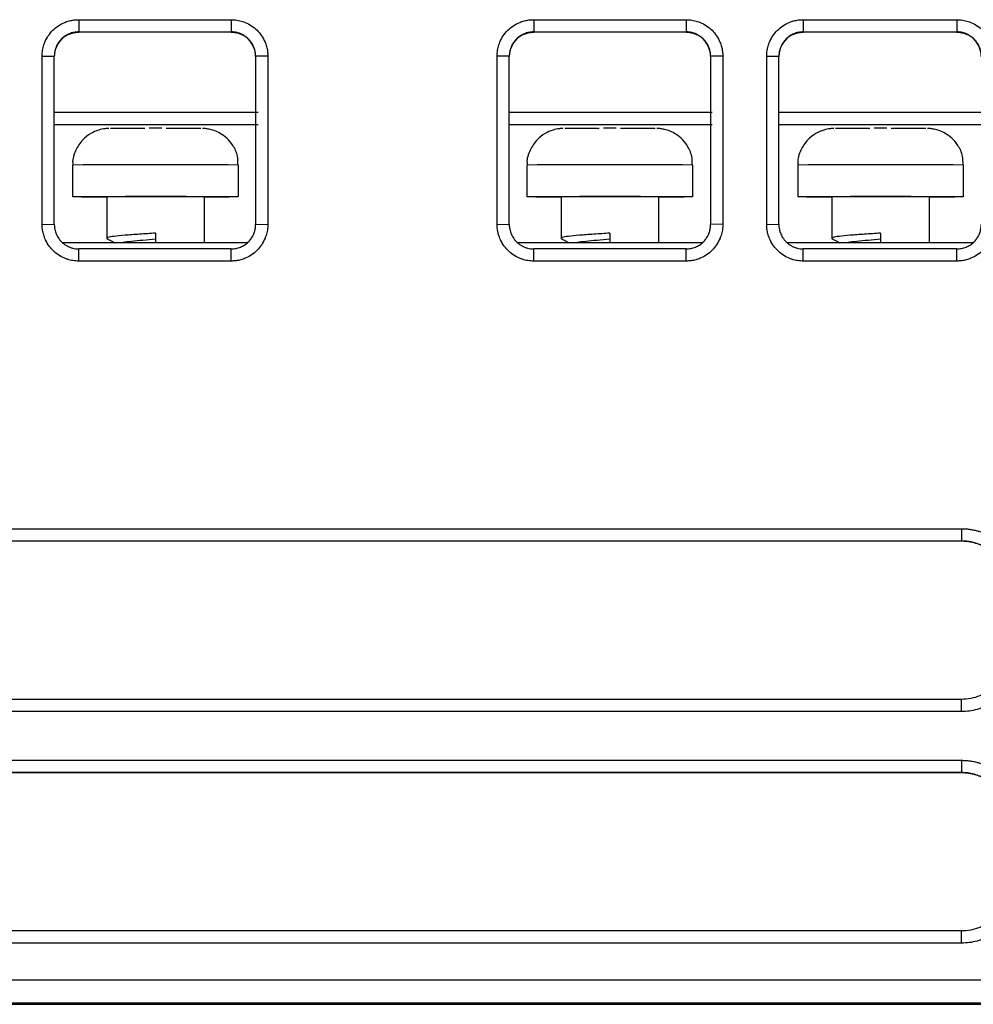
# Model space of a CAD drawing. Header units: millimetres. Extents: x 156922 to 157823, y 112322 to 113312.
# Tile 8 of 123: x 157442 to 157481, y 112521 to 112561. Entities that reach past the tile are written whole.
import ezdxf

# ---------------------------------------------------------------- set-up
doc = ezdxf.new("R2010")
doc.units = ezdxf.units.MM

msp = doc.modelspace()

# ---------------------------------------------------------------- linework, layer by layer
at = {"color": 7, "linetype": 'Continuous', "lineweight": 25}
for p, q in [((157444.484, 112561.144), (157450.737, 112561.144)), ((157444.484, 112561.144), (157444.484, 112560.642)), ((157450.737, 112561.144), (157450.737, 112560.642)), ((157463.137, 112561.144), (157469.39, 112561.144)), ((157463.137, 112561.144), (157463.137, 112560.642)), ((157469.39, 112561.144), (157469.39, 112560.642)), ((157474.19, 112561.144), (157480.487, 112561.144)), ((157474.19, 112561.144), (157474.19, 112560.642)), ((157480.487, 112561.144), (157480.487, 112560.642)), ((157444.484, 112560.642), (157450.737, 112560.642)), ((157444.484, 112560.642), (157444.484, 112560.632)), ((157450.737, 112560.632), (157444.484, 112560.632)), ((157450.737, 112560.632), (157450.737, 112560.642)), ((157463.137, 112560.642), (157469.39, 112560.642)), ((157463.137, 112560.642), (157463.137, 112560.632)), ((157469.39, 112560.632), (157463.137, 112560.632)), ((157469.39, 112560.632), (157469.39, 112560.642)), ((157474.19, 112560.642), (157480.487, 112560.642)), ((157474.19, 112560.642), (157474.19, 112560.632)), ((157480.487, 112560.632), (157474.19, 112560.632)), ((157480.487, 112560.632), (157480.487, 112560.642)), ((157442.984, 112552.754), (157442.984, 112559.653)), ((157442.984, 112559.653), (157443.484, 112559.643)), ((157443.484, 112552.743), (157443.484, 112559.643)), ((157452.237, 112559.653), (157451.737, 112559.643)), ((157451.737, 112559.643), (157451.737, 112552.743)), ((157452.237, 112559.653), (157452.237, 112552.754)), ((157461.637, 112552.754), (157461.637, 112559.653)), ((157462.137, 112559.643), (157461.637, 112559.653)), ((157462.137, 112552.743), (157462.137, 112559.643)), ((157470.89, 112559.653), (157470.39, 112559.643)), ((157470.39, 112559.643), (157470.39, 112552.743)), ((157470.89, 112559.653), (157470.89, 112552.754)), ((157472.69, 112552.754), (157472.69, 112559.653)), ((157472.69, 112559.653), (157473.19, 112559.643)), ((157473.19, 112552.743), (157473.19, 112559.643)), ((157443.484, 112557.348), (157451.836, 112557.348)), ((157462.137, 112557.348), (157470.462, 112557.348)), ((157473.19, 112557.348), (157481.562, 112557.348)), ((157443.484, 112556.851), (157451.836, 112556.851)), ((157447.636, 112556.689), (157447.375, 112556.689)), ((157447.897, 112556.689), (157447.636, 112556.689)), ((157462.137, 112556.851), (157470.462, 112556.851)), ((157466.262, 112556.689), (157466.001, 112556.689)), ((157466.523, 112556.689), (157466.262, 112556.689)), ((157473.19, 112556.851), (157481.562, 112556.851)), ((157477.362, 112556.689), (157477.101, 112556.689)), ((157477.623, 112556.689), (157477.362, 112556.689)), ((157444.236, 112555.183), (157444.236, 112553.883)), ((157451.036, 112553.883), (157451.036, 112555.183)), ((157462.862, 112555.183), (157462.862, 112553.883)), ((157469.662, 112553.883), (157469.662, 112555.183)), ((157473.962, 112555.183), (157473.962, 112553.883)), ((157480.762, 112553.883), (157480.762, 112555.183)), ((157444.605, 112553.878), (157445.636, 112553.878)), ((157445.636, 112553.883), (157445.636, 112552.183)), ((157449.636, 112551.989), (157449.636, 112553.883)), ((157449.636, 112553.878), (157450.666, 112553.878)), ((157463.223, 112553.878), (157464.262, 112553.878)), ((157464.262, 112553.883), (157464.262, 112552.183)), ((157468.262, 112551.989), (157468.262, 112553.883)), ((157468.262, 112553.878), (157469.301, 112553.878)), ((157474.323, 112553.878), (157475.362, 112553.878)), ((157475.362, 112553.883), (157475.362, 112552.183)), ((157479.362, 112551.989), (157479.362, 112553.883)), ((157479.362, 112553.878), (157480.401, 112553.878)), ((157442.984, 112552.754), (157443.484, 112552.743)), ((157451.737, 112552.743), (157452.237, 112552.754)), ((157461.637, 112552.754), (157462.137, 112552.743)), ((157470.89, 112552.754), (157470.39, 112552.743)), ((157472.69, 112552.754), (157473.19, 112552.743)), ((157447.636, 112552.389), (157447.636, 112551.989)), ((157466.262, 112552.389), (157466.262, 112551.989)), ((157477.362, 112552.389), (157477.362, 112551.989)), ((157451.388, 112551.989), (157443.834, 112551.989)), ((157450.737, 112551.743), (157444.484, 112551.743)), ((157444.484, 112551.245), (157444.484, 112551.743)), ((157450.737, 112551.245), (157450.737, 112551.743)), ((157470.041, 112551.989), (157462.487, 112551.989)), ((157469.39, 112551.743), (157463.137, 112551.743)), ((157463.137, 112551.245), (157463.137, 112551.743)), ((157469.39, 112551.245), (157469.39, 112551.743)), ((157481.138, 112551.989), (157473.54, 112551.989)), ((157480.487, 112551.743), (157474.19, 112551.743)), ((157474.19, 112551.245), (157474.19, 112551.743)), ((157480.487, 112551.245), (157480.487, 112551.743)), ((157450.737, 112551.245), (157444.484, 112551.245)), ((157469.39, 112551.245), (157463.137, 112551.245)), ((157480.487, 112551.245), (157474.19, 112551.245)), ((157437.672, 112540.27), (157480.672, 112540.27)), ((157480.672, 112540.27), (157480.672, 112539.768)), ((157437.672, 112539.768), (157480.672, 112539.768)), ((157437.672, 112539.766), (157480.672, 112539.766)), ((157480.672, 112539.766), (157480.672, 112539.768)), ((157480.672, 112533.27), (157437.672, 112533.27)), ((157480.672, 112532.771), (157480.672, 112533.27)), ((157480.672, 112532.771), (157437.672, 112532.771)), ((157437.672, 112530.772), (157480.672, 112530.772)), ((157480.672, 112530.772), (157480.672, 112530.27)), ((157437.672, 112530.27), (157480.672, 112530.27)), ((157480.672, 112530.268), (157437.672, 112530.268)), ((157480.672, 112530.268), (157480.672, 112530.27)), ((157480.672, 112523.772), (157437.672, 112523.772)), ((157480.672, 112523.274), (157480.672, 112523.772)), ((157480.672, 112523.274), (157437.672, 112523.274)), ((157398.329, 112521.772), (157520.015, 112521.772)), ((157399.77, 112521.77), (157518.575, 112521.77)), ((157399.819, 112520.82), (157518.525, 112520.819)), ((157399.822, 112520.765), (157518.522, 112520.765))]:
    msp.add_line(p, q, dxfattribs=at)
at = {"color": 7, "linetype": 'Continuous', "lineweight": 25, "flags": 128}
for points in [[(157444.605, 112553.878), (157444.29, 112553.881), (157444.257, 112553.884), (157444.51, 112553.887), (157445.026, 112553.89), (157445.763, 112553.892), (157446.658, 112553.893), (157447.636, 112553.894), (157448.613, 112553.893), (157449.508, 112553.892), (157450.245, 112553.89), (157450.762, 112553.887), (157451.014, 112553.884), (157450.981, 112553.881), (157450.666, 112553.878)], [(157463.223, 112553.878), (157462.914, 112553.881), (157462.885, 112553.884), (157463.141, 112553.887), (157463.658, 112553.89), (157464.394, 112553.892), (157465.287, 112553.893), (157466.262, 112553.894), (157467.237, 112553.893), (157468.13, 112553.892), (157468.866, 112553.89), (157469.384, 112553.887), (157469.639, 112553.884), (157469.611, 112553.881), (157469.301, 112553.878)], [(157474.323, 112553.878), (157474.014, 112553.881), (157473.985, 112553.884), (157474.241, 112553.887), (157474.758, 112553.89), (157475.494, 112553.892), (157476.387, 112553.893), (157477.362, 112553.894), (157478.337, 112553.893), (157479.23, 112553.892), (157479.966, 112553.89), (157480.484, 112553.887), (157480.739, 112553.884), (157480.711, 112553.881), (157480.401, 112553.878)]]:
    msp.add_lwpolyline(points, dxfattribs=at)
at = {"color": 7, "linetype": 'Continuous', "lineweight": 25}
for centre, radius, start, end in [((157447.05, 112375.894), 180.794, 89.97751, 90.3939), ((157448.222, 112375.894), 180.794, 89.6061, 90.02249), ((157465.676, 112375.894), 180.794, 89.97751, 90.3939), ((157466.848, 112375.894), 180.794, 89.6061, 90.02249), ((157476.776, 112375.894), 180.794, 89.97751, 90.3939), ((157477.948, 112375.894), 180.794, 89.6061, 90.02249), ((157447.636, 112145.206), 409.991, 89.52485, 90.47515), ((157466.262, 112144.585), 410.612, 89.52557, 90.47443), ((157477.362, 112144.585), 410.612, 89.52557, 90.47443), ((157447.636, 112331.995), 221.896, 89.48357, 90.51643), ((157466.262, 112331.111), 222.78, 89.48562, 90.51438), ((157477.362, 112331.111), 222.78, 89.48562, 90.51438)]:
    msp.add_arc(centre, radius, start, end, dxfattribs=at)
for centre, major_axis, start_param, end_param in [((157444.484, 112559.634), (1, 0), 2.039212, 3.141593), ((157450.737, 112559.634), (1, 0), 0, 1.104122), ((157463.137, 112559.634), (1, 0), 2.039212, 3.141593), ((157469.39, 112559.634), (1, 0), 0, 1.104122), ((157474.19, 112559.634), (1, 0), 2.039212, 3.141593), ((157480.487, 112559.634), (1, 0), 0, 1.104122), ((157480.672, 112537.766), (2, 0), 0, 1.570796)]:
    msp.add_ellipse(centre, major_axis=major_axis, ratio=0.999936, start_param=start_param, end_param=end_param, dxfattribs=at)
for points, knots in [([(157442.984, 112559.653), (157442.985, 112559.693), (157442.987, 112559.771), (157443.001, 112559.887), (157443.024, 112560.002), (157443.056, 112560.115), (157443.118, 112560.28), (157443.23, 112560.488), (157443.418, 112560.715), (157443.646, 112560.902), (157443.879, 112561.025), (157444.095, 112561.098), (157444.288, 112561.137), (157444.419, 112561.142), (157444.484, 112561.144)], [0, 0, 0, 0, 0.050258, 0.100081, 0.149784, 0.199686, 0.250101, 0.374776, 0.49987, 0.624611, 0.749648, 0.83316, 0.916132, 1, 1, 1, 1]), ([(157450.737, 112561.144), (157450.777, 112561.143), (157450.855, 112561.141), (157450.972, 112561.127), (157451.087, 112561.105), (157451.2, 112561.073), (157451.365, 112561.013), (157451.574, 112560.903), (157451.803, 112560.716), (157451.991, 112560.489), (157452.116, 112560.258), (157452.19, 112560.042), (157452.23, 112559.849), (157452.235, 112559.719), (157452.237, 112559.653)], [0, 0, 0, 0, 0.050329, 0.100198, 0.149911, 0.199779, 0.250104, 0.374898, 0.499881, 0.624691, 0.749652, 0.833311, 0.916266, 1, 1, 1, 1]), ([(157461.637, 112559.653), (157461.638, 112559.693), (157461.64, 112559.771), (157461.654, 112559.887), (157461.677, 112560.002), (157461.709, 112560.115), (157461.771, 112560.28), (157461.883, 112560.488), (157462.071, 112560.715), (157462.299, 112560.902), (157462.532, 112561.025), (157462.748, 112561.098), (157462.941, 112561.137), (157463.072, 112561.142), (157463.137, 112561.144)], [0, 0, 0, 0, 0.0502557, 0.100077, 0.14978, 0.1996831, 0.250101, 0.3747805, 0.4998701, 0.6246112, 0.7496476, 0.8331583, 0.9161305, 1, 1, 1, 1]), ([(157469.39, 112561.144), (157469.43, 112561.143), (157469.508, 112561.141), (157469.625, 112561.127), (157469.74, 112561.105), (157469.853, 112561.073), (157470.018, 112561.013), (157470.227, 112560.903), (157470.456, 112560.716), (157470.644, 112560.489), (157470.769, 112560.258), (157470.843, 112560.042), (157470.883, 112559.849), (157470.888, 112559.719), (157470.89, 112559.653)], [0, 0, 0, 0, 0.050331, 0.1002, 0.149914, 0.19978, 0.250104, 0.374897, 0.499881, 0.624692, 0.749652, 0.833311, 0.916265, 1, 1, 1, 1]), ([(157472.69, 112559.653), (157472.691, 112559.693), (157472.693, 112559.771), (157472.707, 112559.887), (157472.73, 112560.002), (157472.762, 112560.115), (157472.824, 112560.28), (157472.936, 112560.488), (157473.124, 112560.715), (157473.352, 112560.902), (157473.585, 112561.025), (157473.801, 112561.098), (157473.994, 112561.137), (157474.125, 112561.142), (157474.19, 112561.144)], [0, 0, 0, 0, 0.050258, 0.100081, 0.149784, 0.199686, 0.250101, 0.374777, 0.49987, 0.624611, 0.749648, 0.83316, 0.916132, 1, 1, 1, 1]), ([(157480.487, 112561.144), (157480.527, 112561.143), (157480.605, 112561.141), (157480.722, 112561.127), (157480.837, 112561.105), (157480.95, 112561.073), (157481.115, 112561.013), (157481.324, 112560.903), (157481.553, 112560.716), (157481.741, 112560.489), (157481.866, 112560.258), (157481.94, 112560.042), (157481.98, 112559.849), (157481.985, 112559.719), (157481.987, 112559.653)], [0, 0, 0, 0, 0.050332, 0.100202, 0.149916, 0.199781, 0.250104, 0.374896, 0.499881, 0.624695, 0.749652, 0.833308, 0.916262, 1, 1, 1, 1]), ([(157444.484, 112560.642), (157444.451, 112560.641), (157444.385, 112560.64), (157444.288, 112560.624), (157444.194, 112560.601), (157444.104, 112560.569), (157444.019, 112560.529), (157443.939, 112560.483), (157443.865, 112560.43), (157443.798, 112560.371), (157443.736, 112560.308), (157443.682, 112560.241), (157443.634, 112560.17), (157443.593, 112560.098), (157443.558, 112560.023), (157443.531, 112559.947), (157443.51, 112559.87), (157443.495, 112559.794), (157443.486, 112559.718), (157443.485, 112559.667), (157443.484, 112559.643)], [0, 0, 0, 0, 0.063397, 0.125871, 0.187422, 0.248051, 0.307757, 0.36654, 0.4244, 0.481338, 0.537354, 0.592447, 0.646618, 0.699866, 0.752193, 0.803598, 0.854081, 0.903642, 0.952282, 1, 1, 1, 1]), ([(157444.033, 112560.526), (157444.041, 112560.53), (157444.06, 112560.539), (157444.106, 112560.56), (157444.172, 112560.584), (157444.246, 112560.605), (157444.312, 112560.618), (157444.365, 112560.626), (157444.415, 112560.63), (157444.454, 112560.632), (157444.476, 112560.632), (157444.484, 112560.632)], [0, 0, 0, 0, 0.081132, 0.179661, 0.399675, 0.599745, 0.692377, 0.794918, 0.892023, 0.960138, 1, 1, 1, 1]), ([(157451.737, 112559.643), (157451.736, 112559.677), (157451.734, 112559.747), (157451.717, 112559.852), (157451.688, 112559.958), (157451.647, 112560.062), (157451.593, 112560.164), (157451.526, 112560.261), (157451.446, 112560.352), (157451.353, 112560.434), (157451.248, 112560.505), (157451.132, 112560.564), (157451.007, 112560.608), (157450.874, 112560.637), (157450.783, 112560.641), (157450.737, 112560.642)], [0, 0, 0, 0, 0.065943, 0.133715, 0.203317, 0.274748, 0.34801, 0.423101, 0.500023, 0.578775, 0.659359, 0.741773, 0.826017, 0.912093, 1, 1, 1, 1]), ([(157450.737, 112560.632), (157450.744, 112560.632), (157450.762, 112560.632), (157450.792, 112560.631), (157450.832, 112560.628), (157450.878, 112560.623), (157450.926, 112560.615), (157450.973, 112560.605), (157451.019, 112560.593), (157451.068, 112560.577), (157451.113, 112560.561), (157451.153, 112560.543), (157451.176, 112560.532), (157451.187, 112560.527)], [0, 0, 0, 0, 0.034364, 0.086073, 0.155884, 0.244087, 0.340197, 0.422842, 0.535009, 0.65419, 0.780812, 0.889935, 1, 1, 1, 1]), ([(157463.137, 112560.642), (157463.104, 112560.641), (157463.038, 112560.64), (157462.941, 112560.624), (157462.847, 112560.601), (157462.757, 112560.569), (157462.672, 112560.529), (157462.593, 112560.483), (157462.519, 112560.43), (157462.451, 112560.371), (157462.389, 112560.308), (157462.335, 112560.241), (157462.287, 112560.171), (157462.246, 112560.098), (157462.211, 112560.023), (157462.184, 112559.947), (157462.163, 112559.87), (157462.148, 112559.794), (157462.139, 112559.718), (157462.138, 112559.667), (157462.137, 112559.643)], [0, 0, 0, 0, 0.063377, 0.125833, 0.187369, 0.247985, 0.30768, 0.366454, 0.424309, 0.481243, 0.537258, 0.592352, 0.646526, 0.699781, 0.752116, 0.803531, 0.854027, 0.903604, 0.952262, 1, 1, 1, 1]), ([(157462.686, 112560.526), (157462.694, 112560.53), (157462.713, 112560.539), (157462.759, 112560.56), (157462.825, 112560.584), (157462.899, 112560.605), (157462.965, 112560.618), (157463.018, 112560.626), (157463.068, 112560.63), (157463.107, 112560.632), (157463.129, 112560.632), (157463.137, 112560.632)], [0, 0, 0, 0, 0.081132, 0.179661, 0.399675, 0.599745, 0.692377, 0.794918, 0.892023, 0.960138, 1, 1, 1, 1]), ([(157470.39, 112559.643), (157470.389, 112559.677), (157470.387, 112559.747), (157470.37, 112559.852), (157470.341, 112559.958), (157470.3, 112560.062), (157470.246, 112560.164), (157470.179, 112560.261), (157470.099, 112560.352), (157470.006, 112560.434), (157469.901, 112560.505), (157469.785, 112560.564), (157469.66, 112560.608), (157469.527, 112560.637), (157469.436, 112560.641), (157469.39, 112560.642)], [0, 0, 0, 0, 0.065943, 0.133715, 0.203317, 0.274748, 0.34801, 0.423101, 0.500023, 0.578775, 0.659359, 0.741773, 0.826017, 0.912093, 1, 1, 1, 1]), ([(157469.39, 112560.632), (157469.397, 112560.632), (157469.415, 112560.632), (157469.445, 112560.631), (157469.485, 112560.628), (157469.531, 112560.623), (157469.579, 112560.615), (157469.626, 112560.605), (157469.672, 112560.593), (157469.721, 112560.577), (157469.766, 112560.561), (157469.806, 112560.543), (157469.829, 112560.532), (157469.84, 112560.527)], [0, 0, 0, 0, 0.034364, 0.086073, 0.155884, 0.244087, 0.340197, 0.422842, 0.535009, 0.65419, 0.780812, 0.889935, 1, 1, 1, 1]), ([(157474.19, 112560.642), (157474.157, 112560.641), (157474.091, 112560.64), (157473.994, 112560.624), (157473.9, 112560.601), (157473.81, 112560.569), (157473.725, 112560.529), (157473.645, 112560.483), (157473.571, 112560.43), (157473.504, 112560.371), (157473.442, 112560.308), (157473.388, 112560.241), (157473.34, 112560.17), (157473.299, 112560.098), (157473.264, 112560.023), (157473.237, 112559.947), (157473.216, 112559.87), (157473.201, 112559.794), (157473.192, 112559.718), (157473.191, 112559.667), (157473.19, 112559.643)], [0, 0, 0, 0, 0.06339, 0.125858, 0.187404, 0.248028, 0.307731, 0.366511, 0.424369, 0.481306, 0.537321, 0.592415, 0.646587, 0.699838, 0.752167, 0.803575, 0.854063, 0.903629, 0.952275, 1, 1, 1, 1]), ([(157473.739, 112560.526), (157473.747, 112560.53), (157473.766, 112560.539), (157473.812, 112560.56), (157473.878, 112560.584), (157473.952, 112560.605), (157474.018, 112560.618), (157474.071, 112560.626), (157474.121, 112560.63), (157474.16, 112560.632), (157474.182, 112560.632), (157474.19, 112560.632)], [0, 0, 0, 0, 0.081132, 0.179661, 0.399675, 0.599745, 0.692377, 0.794918, 0.892023, 0.960138, 1, 1, 1, 1]), ([(157481.487, 112559.643), (157481.486, 112559.677), (157481.484, 112559.747), (157481.467, 112559.852), (157481.438, 112559.958), (157481.397, 112560.062), (157481.343, 112560.164), (157481.276, 112560.261), (157481.196, 112560.352), (157481.103, 112560.434), (157480.998, 112560.505), (157480.882, 112560.564), (157480.757, 112560.608), (157480.624, 112560.637), (157480.533, 112560.641), (157480.487, 112560.642)], [0, 0, 0, 0, 0.065943, 0.133715, 0.203317, 0.274748, 0.34801, 0.423101, 0.500023, 0.578775, 0.659359, 0.741773, 0.826017, 0.912093, 1, 1, 1, 1]), ([(157480.487, 112560.632), (157480.494, 112560.632), (157480.512, 112560.632), (157480.542, 112560.631), (157480.582, 112560.628), (157480.628, 112560.623), (157480.676, 112560.615), (157480.723, 112560.605), (157480.769, 112560.593), (157480.818, 112560.577), (157480.863, 112560.561), (157480.903, 112560.543), (157480.926, 112560.532), (157480.937, 112560.527)], [0, 0, 0, 0, 0.034364, 0.086073, 0.155884, 0.244087, 0.340197, 0.422842, 0.535009, 0.65419, 0.780812, 0.889935, 1, 1, 1, 1]), ([(157445.713, 112556.683), (157445.703, 112556.683), (157445.689, 112556.683), (157445.632, 112556.68), (157445.507, 112556.669), (157445.274, 112556.622), (157444.953, 112556.482), (157444.609, 112556.212), (157444.345, 112555.798), (157444.212, 112555.416), (157444.246, 112555.207), (157444.252, 112555.175)], [0, 0, 0, 0, 0.054514, 0.076528, 0.106631, 0.217902, 0.361607, 0.533784, 0.742003, 0.960875, 1, 1, 1, 1]), ([(157451.014, 112555.185), (157451.014, 112555.307), (157451.014, 112555.59), (157450.833, 112555.973), (157450.577, 112556.283), (157450.307, 112556.481), (157450.057, 112556.597), (157449.851, 112556.653), (157449.707, 112556.674), (157449.631, 112556.68), (157449.598, 112556.682), (157449.574, 112556.683), (157449.562, 112556.683), (157449.555, 112556.683)], [0, 0, 0, 0, 0.148059, 0.343581, 0.503458, 0.63866, 0.750962, 0.839477, 0.901146, 0.92695, 0.945128, 0.967538, 1, 1, 1, 1]), ([(157464.339, 112556.683), (157464.329, 112556.683), (157464.315, 112556.682), (157464.259, 112556.679), (157464.134, 112556.669), (157463.9, 112556.622), (157463.58, 112556.481), (157463.235, 112556.212), (157462.971, 112555.798), (157462.838, 112555.416), (157462.873, 112555.207), (157462.878, 112555.175)], [0, 0, 0, 0, 0.054515, 0.07653, 0.106633, 0.217907, 0.361615, 0.533795, 0.742019, 0.960896, 1, 1, 1, 1]), ([(157469.64, 112555.185), (157469.64, 112555.307), (157469.64, 112555.59), (157469.459, 112555.973), (157469.204, 112556.283), (157468.933, 112556.481), (157468.683, 112556.596), (157468.477, 112556.653), (157468.334, 112556.674), (157468.258, 112556.68), (157468.225, 112556.682), (157468.2, 112556.683), (157468.188, 112556.683), (157468.181, 112556.683)], [0, 0, 0, 0, 0.148036, 0.343564, 0.503445, 0.63865, 0.750956, 0.839473, 0.901144, 0.926948, 0.945127, 0.967537, 1, 1, 1, 1]), ([(157475.439, 112556.683), (157475.429, 112556.683), (157475.415, 112556.682), (157475.359, 112556.679), (157475.234, 112556.669), (157475, 112556.622), (157474.68, 112556.481), (157474.335, 112556.212), (157474.071, 112555.798), (157473.938, 112555.416), (157473.973, 112555.207), (157473.978, 112555.175)], [0, 0, 0, 0, 0.054515, 0.07653, 0.106633, 0.217907, 0.361615, 0.533795, 0.742019, 0.960896, 1, 1, 1, 1]), ([(157480.74, 112555.185), (157480.74, 112555.307), (157480.74, 112555.59), (157480.559, 112555.973), (157480.304, 112556.283), (157480.033, 112556.481), (157479.783, 112556.596), (157479.577, 112556.653), (157479.434, 112556.674), (157479.358, 112556.68), (157479.325, 112556.682), (157479.3, 112556.683), (157479.288, 112556.683), (157479.281, 112556.683)], [0, 0, 0, 0, 0.148036, 0.343564, 0.503445, 0.63865, 0.750956, 0.839473, 0.901144, 0.926948, 0.945127, 0.967537, 1, 1, 1, 1]), ([(157444.484, 112551.245), (157444.445, 112551.246), (157444.366, 112551.247), (157444.249, 112551.262), (157444.133, 112551.285), (157444.02, 112551.317), (157443.854, 112551.379), (157443.644, 112551.492), (157443.416, 112551.681), (157443.228, 112551.911), (157443.104, 112552.145), (157443.031, 112552.362), (157442.991, 112552.556), (157442.987, 112552.688), (157442.984, 112552.754)], [0, 0, 0, 0, 0.050248, 0.100064, 0.149766, 0.199673, 0.250098, 0.374789, 0.499865, 0.6246, 0.74964, 0.833189, 0.916165, 1, 1, 1, 1]), ([(157443.484, 112552.743), (157443.485, 112552.711), (157443.487, 112552.645), (157443.502, 112552.547), (157443.527, 112552.448), (157443.562, 112552.351), (157443.609, 112552.255), (157443.667, 112552.163), (157443.736, 112552.076), (157443.817, 112551.996), (157443.907, 112551.923), (157444.008, 112551.861), (157444.117, 112551.81), (157444.234, 112551.772), (157444.358, 112551.748), (157444.442, 112551.745), (157444.484, 112551.743)], [0, 0, 0, 0, 0.0616804, 0.1248597, 0.1895381, 0.2557158, 0.3233932, 0.3925704, 0.4632476, 0.5354249, 0.6091026, 0.6842808, 0.7609595, 0.8391389, 0.918819, 1, 1, 1, 1]), ([(157452.237, 112552.754), (157452.236, 112552.714), (157452.235, 112552.635), (157452.221, 112552.518), (157452.198, 112552.402), (157452.166, 112552.289), (157452.105, 112552.122), (157451.994, 112551.912), (157451.807, 112551.682), (157451.579, 112551.492), (157451.346, 112551.367), (157451.128, 112551.292), (157450.935, 112551.252), (157450.803, 112551.247), (157450.737, 112551.245)], [0, 0, 0, 0, 0.050317, 0.10018, 0.149894, 0.199766, 0.250102, 0.374914, 0.499875, 0.624687, 0.749644, 0.833308, 0.916265, 1, 1, 1, 1]), ([(157450.737, 112551.743), (157450.77, 112551.744), (157450.836, 112551.746), (157450.933, 112551.761), (157451.027, 112551.784), (157451.117, 112551.816), (157451.202, 112551.856), (157451.281, 112551.902), (157451.355, 112551.955), (157451.423, 112552.013), (157451.485, 112552.077), (157451.539, 112552.144), (157451.587, 112552.214), (157451.629, 112552.287), (157451.663, 112552.362), (157451.691, 112552.438), (157451.712, 112552.514), (157451.727, 112552.591), (157451.736, 112552.667), (157451.737, 112552.718), (157451.737, 112552.743)], [0, 0, 0, 0, 0.063239, 0.125574, 0.187004, 0.24753, 0.307152, 0.36587, 0.423684, 0.480594, 0.5366, 0.591703, 0.645902, 0.699197, 0.751588, 0.803077, 0.853662, 0.903344, 0.952124, 1, 1, 1, 1]), ([(157463.137, 112551.245), (157463.098, 112551.246), (157463.019, 112551.247), (157462.902, 112551.262), (157462.786, 112551.285), (157462.673, 112551.317), (157462.507, 112551.379), (157462.297, 112551.492), (157462.069, 112551.681), (157461.881, 112551.911), (157461.757, 112552.145), (157461.684, 112552.362), (157461.644, 112552.556), (157461.64, 112552.688), (157461.637, 112552.754)], [0, 0, 0, 0, 0.050249, 0.100067, 0.149769, 0.199675, 0.250098, 0.374788, 0.499865, 0.624601, 0.74964, 0.833189, 0.916164, 1, 1, 1, 1]), ([(157462.137, 112552.743), (157462.138, 112552.711), (157462.14, 112552.645), (157462.155, 112552.547), (157462.18, 112552.448), (157462.215, 112552.351), (157462.262, 112552.255), (157462.32, 112552.163), (157462.389, 112552.076), (157462.47, 112551.996), (157462.56, 112551.923), (157462.661, 112551.861), (157462.77, 112551.81), (157462.887, 112551.772), (157463.011, 112551.748), (157463.095, 112551.745), (157463.137, 112551.743)], [0, 0, 0, 0, 0.06168, 0.12486, 0.189538, 0.255716, 0.323393, 0.39257, 0.463248, 0.535425, 0.609103, 0.684281, 0.760959, 0.839139, 0.918819, 1, 1, 1, 1]), ([(157470.89, 112552.754), (157470.889, 112552.714), (157470.888, 112552.635), (157470.874, 112552.518), (157470.851, 112552.402), (157470.819, 112552.289), (157470.758, 112552.122), (157470.647, 112551.912), (157470.46, 112551.682), (157470.232, 112551.492), (157469.999, 112551.367), (157469.781, 112551.292), (157469.588, 112551.252), (157469.456, 112551.247), (157469.39, 112551.245)], [0, 0, 0, 0, 0.050313, 0.100174, 0.149888, 0.199762, 0.250102, 0.374919, 0.499875, 0.624687, 0.749644, 0.833306, 0.916263, 1, 1, 1, 1]), ([(157469.39, 112551.743), (157469.423, 112551.744), (157469.489, 112551.746), (157469.586, 112551.761), (157469.68, 112551.784), (157469.77, 112551.816), (157469.855, 112551.856), (157469.934, 112551.902), (157470.008, 112551.955), (157470.076, 112552.013), (157470.138, 112552.077), (157470.192, 112552.144), (157470.24, 112552.214), (157470.282, 112552.287), (157470.316, 112552.362), (157470.344, 112552.438), (157470.365, 112552.514), (157470.38, 112552.591), (157470.389, 112552.667), (157470.39, 112552.718), (157470.39, 112552.743)], [0, 0, 0, 0, 0.063226, 0.12555, 0.186971, 0.247489, 0.307104, 0.365817, 0.423627, 0.480535, 0.53654, 0.591643, 0.645844, 0.699143, 0.75154, 0.803035, 0.853629, 0.90332, 0.952111, 1, 1, 1, 1]), ([(157474.19, 112551.245), (157474.151, 112551.246), (157474.072, 112551.247), (157473.955, 112551.262), (157473.839, 112551.285), (157473.726, 112551.317), (157473.56, 112551.379), (157473.35, 112551.492), (157473.122, 112551.681), (157472.934, 112551.911), (157472.81, 112552.145), (157472.737, 112552.362), (157472.697, 112552.556), (157472.693, 112552.688), (157472.69, 112552.754)], [0, 0, 0, 0, 0.050246, 0.100063, 0.149765, 0.199672, 0.250099, 0.37479, 0.499865, 0.624597, 0.749639, 0.833193, 0.916169, 1, 1, 1, 1]), ([(157473.19, 112552.743), (157473.191, 112552.711), (157473.193, 112552.645), (157473.208, 112552.547), (157473.233, 112552.448), (157473.268, 112552.351), (157473.315, 112552.255), (157473.373, 112552.163), (157473.442, 112552.076), (157473.523, 112551.996), (157473.613, 112551.923), (157473.714, 112551.861), (157473.823, 112551.81), (157473.94, 112551.772), (157474.064, 112551.748), (157474.148, 112551.745), (157474.19, 112551.743)], [0, 0, 0, 0, 0.0616804, 0.1248597, 0.1895381, 0.2557158, 0.3233932, 0.3925704, 0.4632476, 0.5354249, 0.6091026, 0.6842808, 0.7609595, 0.8391389, 0.918819, 1, 1, 1, 1]), ([(157481.987, 112552.754), (157481.986, 112552.714), (157481.985, 112552.635), (157481.971, 112552.518), (157481.948, 112552.402), (157481.916, 112552.289), (157481.855, 112552.122), (157481.744, 112551.912), (157481.557, 112551.682), (157481.329, 112551.492), (157481.096, 112551.367), (157480.878, 112551.292), (157480.685, 112551.252), (157480.553, 112551.247), (157480.487, 112551.245)], [0, 0, 0, 0, 0.0503169, 0.1001798, 0.1498935, 0.1997661, 0.2501022, 0.3749145, 0.4998753, 0.6246866, 0.7496437, 0.8333075, 0.9162648, 1, 1, 1, 1]), ([(157480.487, 112551.743), (157480.52, 112551.744), (157480.586, 112551.746), (157480.683, 112551.761), (157480.777, 112551.784), (157480.867, 112551.816), (157480.952, 112551.856), (157481.031, 112551.902), (157481.105, 112551.955), (157481.173, 112552.013), (157481.235, 112552.077), (157481.289, 112552.144), (157481.337, 112552.214), (157481.379, 112552.287), (157481.413, 112552.362), (157481.441, 112552.438), (157481.462, 112552.514), (157481.477, 112552.591), (157481.486, 112552.667), (157481.487, 112552.718), (157481.487, 112552.743)], [0, 0, 0, 0, 0.063227, 0.125552, 0.186973, 0.247492, 0.307108, 0.365821, 0.423631, 0.480539, 0.536545, 0.591648, 0.645849, 0.699147, 0.751544, 0.803038, 0.853631, 0.903322, 0.952112, 1, 1, 1, 1]), ([(157447.636, 112552.389), (157447.411, 112552.375), (157446.96, 112552.347), (157446.364, 112552.301), (157445.902, 112552.259), (157445.666, 112552.211), (157445.59, 112552.183), (157445.649, 112552.169), (157445.65, 112552.168)], [0, 0, 0, 0, 0.2002196, 0.4023226, 0.6008657, 0.8036275, 0.9960474, 1, 1, 1, 1]), ([(157445.648, 112552.168), (157445.721, 112552.126), (157445.823, 112552.066), (157445.926, 112552.007), (157445.956, 112551.989)], [0, 0, 0, 0, 0.709328, 1, 1, 1, 1]), ([(157447.636, 112552.138), (157447.459, 112552.124), (157447.105, 112552.095), (157446.645, 112552.05), (157446.337, 112552.016), (157446.254, 112551.995), (157446.23, 112551.989)], [0, 0, 0, 0, 0.294737, 0.592261, 0.884517, 1, 1, 1, 1]), ([(157466.262, 112552.389), (157466.038, 112552.375), (157465.586, 112552.346), (157464.99, 112552.301), (157464.529, 112552.259), (157464.293, 112552.212), (157464.218, 112552.184), (157464.276, 112552.169), (157464.278, 112552.168)], [0, 0, 0, 0, 0.2002, 0.402283, 0.600807, 0.803549, 0.993269, 1, 1, 1, 1]), ([(157464.275, 112552.168), (157464.347, 112552.126), (157464.45, 112552.066), (157464.552, 112552.007), (157464.582, 112551.989)], [0, 0, 0, 0, 0.709328, 1, 1, 1, 1]), ([(157466.262, 112552.138), (157466.086, 112552.124), (157465.731, 112552.095), (157465.271, 112552.05), (157464.963, 112552.016), (157464.88, 112551.995), (157464.857, 112551.989)], [0, 0, 0, 0, 0.294737, 0.592261, 0.884517, 1, 1, 1, 1]), ([(157477.362, 112552.389), (157477.138, 112552.375), (157476.686, 112552.346), (157476.09, 112552.301), (157475.629, 112552.259), (157475.393, 112552.212), (157475.318, 112552.184), (157475.376, 112552.169), (157475.378, 112552.168)], [0, 0, 0, 0, 0.2002, 0.402283, 0.600807, 0.803549, 0.993269, 1, 1, 1, 1]), ([(157475.375, 112552.168), (157475.447, 112552.126), (157475.55, 112552.066), (157475.652, 112552.007), (157475.682, 112551.989)], [0, 0, 0, 0, 0.709328, 1, 1, 1, 1]), ([(157477.362, 112552.138), (157477.186, 112552.124), (157476.831, 112552.095), (157476.371, 112552.05), (157476.063, 112552.016), (157475.98, 112551.995), (157475.957, 112551.989)], [0, 0, 0, 0, 0.294737, 0.592261, 0.884517, 1, 1, 1, 1]), ([(157480.672, 112540.27), (157480.727, 112540.269), (157480.836, 112540.267), (157480.999, 112540.251), (157481.159, 112540.224), (157481.318, 112540.188), (157481.474, 112540.14), (157481.729, 112540.045), (157482.069, 112539.866), (157482.449, 112539.553), (157482.764, 112539.174), (157482.97, 112538.788), (157483.093, 112538.427), (157483.16, 112538.106), (157483.168, 112537.888), (157483.172, 112537.779)], [0, 0, 0, 0, 0.041995, 0.083634, 0.125095, 0.166555, 0.208197, 0.250195, 0.375063, 0.500044, 0.624921, 0.749881, 0.833507, 0.91639, 1, 1, 1, 1]), ([(157480.672, 112539.768), (157480.722, 112539.768), (157480.869, 112539.763), (157481.063, 112539.734), (157481.297, 112539.672), (157481.522, 112539.586), (157481.734, 112539.468), (157481.936, 112539.324), (157482.125, 112539.154), (157482.301, 112538.939), (157482.434, 112538.724), (157482.552, 112538.473), (157482.647, 112538.154), (157482.672, 112537.898), (157482.672, 112537.768)], [2, 2, 2, 2, 2.262219, 2.777915, 3.032734, 3.539375, 4.046373, 4.313401, 4.848735, 5.383759, 5.783286, 6.181291, 6.852415, 7.537427, 7.537427, 7.537427, 7.537427]), ([(157483.172, 112535.28), (157483.171, 112535.225), (157483.169, 112535.116), (157483.153, 112534.952), (157483.127, 112534.791), (157483.09, 112534.632), (157483.042, 112534.475), (157482.946, 112534.219), (157482.766, 112533.879), (157482.453, 112533.497), (157482.073, 112533.182), (157481.684, 112532.974), (157481.322, 112532.85), (157481, 112532.784), (157480.782, 112532.776), (157480.672, 112532.771)], [0, 0, 0, 0, 0.041995, 0.083634, 0.125094, 0.166555, 0.208197, 0.250196, 0.375069, 0.500044, 0.62492, 0.74988, 0.833505, 0.916388, 1, 1, 1, 1]), ([(157482.672, 112535.27), (157482.672, 112535.22), (157482.667, 112535.073), (157482.638, 112534.878), (157482.576, 112534.644), (157482.489, 112534.418), (157482.371, 112534.206), (157482.227, 112534.005), (157482.058, 112533.817), (157481.844, 112533.642), (157481.631, 112533.51), (157481.38, 112533.391), (157481.06, 112533.295), (157480.802, 112533.27), (157480.672, 112533.27)], [2, 2, 2, 2, 2.260462, 2.775589, 3.029963, 3.535487, 4.04122, 4.305596, 4.835642, 5.365382, 5.760949, 6.155071, 6.826757, 7.513124, 7.513124, 7.513124, 7.513124]), ([(157480.672, 112530.772), (157480.727, 112530.771), (157480.836, 112530.769), (157480.999, 112530.753), (157481.159, 112530.726), (157481.318, 112530.69), (157481.474, 112530.642), (157481.729, 112530.547), (157482.069, 112530.368), (157482.449, 112530.055), (157482.764, 112529.676), (157482.97, 112529.29), (157483.093, 112528.929), (157483.16, 112528.608), (157483.168, 112528.39), (157483.172, 112528.281)], [0, 0, 0, 0, 0.041996, 0.083636, 0.125096, 0.166557, 0.208198, 0.250195, 0.375068, 0.500044, 0.624917, 0.749881, 0.833506, 0.91639, 1, 1, 1, 1]), ([(157480.672, 112530.27), (157480.722, 112530.27), (157480.869, 112530.265), (157481.063, 112530.236), (157481.297, 112530.174), (157481.522, 112530.088), (157481.734, 112529.97), (157481.936, 112529.826), (157482.125, 112529.656), (157482.301, 112529.441), (157482.434, 112529.226), (157482.552, 112528.975), (157482.647, 112528.656), (157482.672, 112528.4), (157482.672, 112528.271)], [2, 2, 2, 2, 2.262218, 2.777911, 3.03273, 3.53937, 4.046368, 4.313397, 4.848732, 5.383757, 5.783283, 6.181286, 6.852408, 7.537417, 7.537417, 7.537417, 7.537417]), ([(157482.672, 112528.268), (157482.671, 112528.312), (157482.67, 112528.4), (157482.657, 112528.53), (157482.636, 112528.659), (157482.606, 112528.786), (157482.568, 112528.911), (157482.491, 112529.115), (157482.347, 112529.387), (157482.096, 112529.691), (157481.792, 112529.942), (157481.482, 112530.107), (157481.193, 112530.205), (157480.935, 112530.259), (157480.76, 112530.265), (157480.672, 112530.268)], [0, 0, 0, 0, 0.0420049, 0.0836481, 0.1251089, 0.1665687, 0.2082093, 0.2502098, 0.37503, 0.4998397, 0.6245967, 0.7493576, 0.8331465, 0.9162067, 1, 1, 1, 1]), ([(157483.172, 112525.782), (157483.171, 112525.727), (157483.169, 112525.618), (157483.153, 112525.455), (157483.127, 112525.293), (157483.09, 112525.134), (157483.042, 112524.977), (157482.946, 112524.722), (157482.766, 112524.381), (157482.453, 112523.999), (157482.073, 112523.684), (157481.684, 112523.476), (157481.322, 112523.352), (157481, 112523.286), (157480.782, 112523.278), (157480.672, 112523.274)], [0, 0, 0, 0, 0.041993, 0.083631, 0.125091, 0.166553, 0.208195, 0.250196, 0.375067, 0.500044, 0.624924, 0.74988, 0.833504, 0.916388, 1, 1, 1, 1]), ([(157482.672, 112525.772), (157482.672, 112525.722), (157482.667, 112525.575), (157482.638, 112525.38), (157482.576, 112525.146), (157482.489, 112524.92), (157482.371, 112524.708), (157482.227, 112524.507), (157482.058, 112524.319), (157481.844, 112524.144), (157481.631, 112524.012), (157481.38, 112523.893), (157481.06, 112523.797), (157480.802, 112523.772), (157480.672, 112523.772)], [2, 2, 2, 2, 2.260462, 2.775588, 3.029962, 3.535486, 4.041219, 4.305595, 4.83564, 5.36538, 5.760948, 6.15507, 6.826756, 7.513124, 7.513124, 7.513124, 7.513124])]:
    msp.add_open_spline(points, degree=3, knots=knots, dxfattribs=at)
for points in [[(157445.787, 112556.684), (157445.787, 112556.684), (157445.787, 112556.684), (157445.787, 112556.684)], [(157445.807, 112556.684), (157445.8, 112556.684), (157445.793, 112556.684), (157445.787, 112556.684)], [(157447.121, 112556.689), (157447.121, 112556.689), (157447.121, 112556.689), (157447.121, 112556.689)], [(157447.121, 112556.689), (157447.147, 112556.689), (157447.173, 112556.689), (157447.2, 112556.689)], [(157448.072, 112556.689), (157448.098, 112556.689), (157448.125, 112556.689), (157448.151, 112556.689)], [(157448.151, 112556.689), (157448.151, 112556.689), (157448.151, 112556.689), (157448.151, 112556.689)], [(157449.485, 112556.684), (157449.478, 112556.684), (157449.471, 112556.684), (157449.465, 112556.684)], [(157449.485, 112556.684), (157449.485, 112556.684), (157449.485, 112556.684), (157449.485, 112556.684)], [(157464.413, 112556.684), (157464.413, 112556.684), (157464.413, 112556.684), (157464.413, 112556.684)], [(157464.433, 112556.684), (157464.427, 112556.684), (157464.42, 112556.684), (157464.413, 112556.684)], [(157465.747, 112556.688), (157465.747, 112556.689), (157465.747, 112556.689), (157465.747, 112556.689)], [(157465.747, 112556.688), (157465.774, 112556.689), (157465.8, 112556.689), (157465.826, 112556.689)], [(157466.699, 112556.689), (157466.725, 112556.689), (157466.751, 112556.689), (157466.777, 112556.688)], [(157466.777, 112556.689), (157466.777, 112556.689), (157466.777, 112556.689), (157466.777, 112556.688)], [(157468.111, 112556.684), (157468.105, 112556.684), (157468.098, 112556.684), (157468.091, 112556.684)], [(157468.111, 112556.684), (157468.112, 112556.684), (157468.112, 112556.684), (157468.112, 112556.684)], [(157475.513, 112556.684), (157475.513, 112556.684), (157475.513, 112556.684), (157475.513, 112556.684)], [(157475.533, 112556.684), (157475.527, 112556.684), (157475.52, 112556.684), (157475.513, 112556.684)], [(157476.847, 112556.688), (157476.847, 112556.689), (157476.847, 112556.689), (157476.847, 112556.689)], [(157476.847, 112556.688), (157476.874, 112556.689), (157476.9, 112556.689), (157476.926, 112556.689)], [(157477.799, 112556.689), (157477.825, 112556.689), (157477.851, 112556.689), (157477.877, 112556.688)], [(157477.877, 112556.689), (157477.877, 112556.689), (157477.877, 112556.689), (157477.877, 112556.688)], [(157479.211, 112556.684), (157479.205, 112556.684), (157479.198, 112556.684), (157479.191, 112556.684)], [(157479.211, 112556.684), (157479.212, 112556.684), (157479.212, 112556.684), (157479.212, 112556.684)]]:
    msp.add_open_spline(points, degree=3, dxfattribs=at)

doc.saveas('drawing.dxf')
